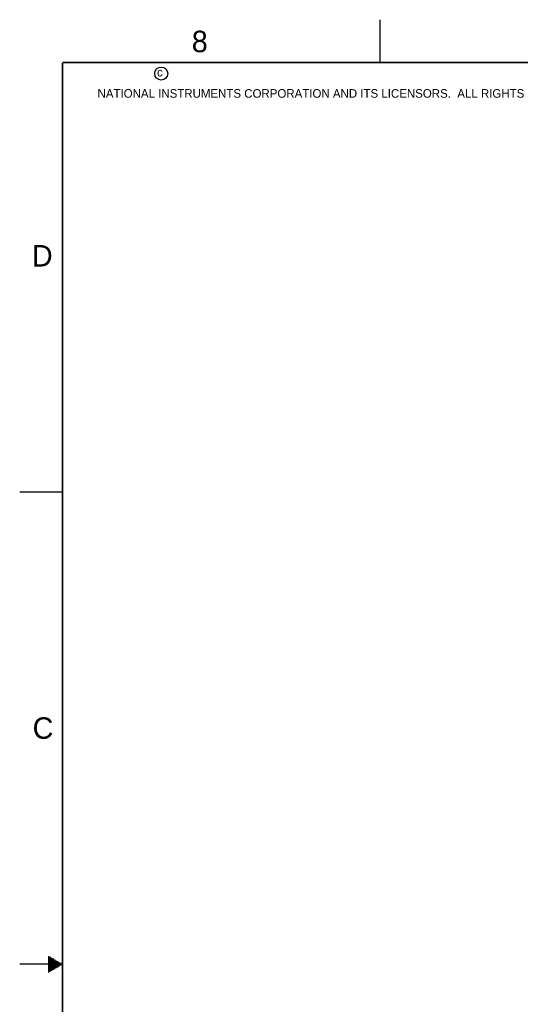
# Model space of a CAD drawing. Header units: inches. Extents: x 0 to 34, y 0 to 22.
# Tile 7 of 33: x 0 to 5.8, y 10.5 to 22. Entities that reach past the tile are written whole.
import ezdxf

# ---------------------------------------------------------------- set-up
doc = ezdxf.new("R2010")
doc.units = ezdxf.units.IN
doc.header["$LTSCALE"] = 1.87
doc.header["$MEASUREMENT"] = 0
doc.layers.get('0').update_dxf_attribs({"linetype": 'CONTINUOUS'})
doc.styles.add('TEXTSTYLE_2', font='txt')

msp = doc.modelspace()

# ---------------------------------------------------------------- linework, layer by layer
at = {"color": 2, "linetype": 'CONTINUOUS'}
for p, q in [((4.2, 21.5), (4.2, 22)), ((0, 16.5), (0.5, 16.5)), ((0.3303, 11.09), (0.3441, 11.09)), ((0.3303, 11.08), (0.3614, 11.08)), ((0.3303, 11.07), (0.3788, 11.07)), ((0.3303, 11.06), (0.3961, 11.06)), ((0.3303, 11.05), (0.4134, 11.05)), ((0.3303, 11.04), (0.4307, 11.04)), ((0.3303, 11.03), (0.448, 11.03)), ((0.3303, 11.02), (0.4654, 11.02)), ((0.3303, 11.01), (0.4827, 11.01)), ((0.5, 11), (0, 11)), ((0.3303, 10.99), (0.4827, 10.99)), ((0.3303, 10.98), (0.4654, 10.98)), ((0.3303, 10.97), (0.448, 10.97)), ((0.3303, 10.96), (0.4307, 10.96)), ((0.3303, 10.95), (0.4134, 10.95)), ((0.3303, 10.94), (0.3961, 10.94)), ((0.3303, 10.93), (0.3788, 10.93)), ((0.3303, 10.92), (0.3614, 10.92)), ((0.3303, 10.91), (0.3441, 10.91))]:
    msp.add_line(p, q, dxfattribs=at)
at = {"color": 7, "linetype": 'CONTINUOUS', "const_width": 0.02}
for points in [[(0.5, 21.5), (0.5, 0.5)], [(33.5, 21.5), (0.5, 21.5)]]:
    msp.add_lwpolyline(points, dxfattribs=at)
at = {"color": 2, "linetype": 'CONTINUOUS'}
msp.add_circle((1.6484, 21.3727), 0.0754, dxfattribs=at)

# ---------------------------------------------------------------- texts
at = {"color": 2, "linetype": 'CONTINUOUS', "attachment_point": 1, "line_spacing_factor": 0.9, "style": 'TEXTSTYLE_2'}
for s, insert, char_height, width in [('8', (2.0046, 21.8713), 0.25, 0.25), ('c', (1.599, 21.4388), 0.1, 0.1), ('NATIONAL INSTRUMENTS CORPORATION AND ITS LICENSORS.  ALL RIGHTS RESERVED.', (0.9071, 21.1911), 0.1, 7.3), ('D', (0.1424, 19.375), 0.25, 0.25), ('C', (0.1508, 13.8746), 0.25, 0.25)]:
    msp.add_mtext(s, dxfattribs=dict(at, insert=insert, char_height=char_height, width=width))

doc.saveas('drawing.dxf')
